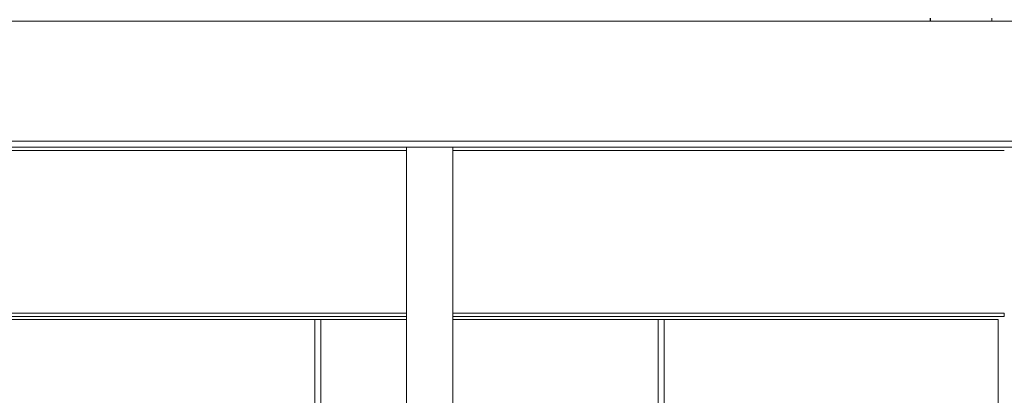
# Model space of a CAD drawing. Header units: millimetres. Extents: x 17009 to 157603, y -19950 to 21829.
# Tile 71 of 208: x 41522 to 44720, y 12063 to 13285. Entities that reach past the tile are written whole.
import ezdxf

# ---------------------------------------------------------------- set-up
doc = ezdxf.new("R2010")
doc.units = ezdxf.units.MM
doc.header["$MEASUREMENT"] = 0
for name, color, linetype in [('01-STR_Murs.ARCHI', 7, 'Continuous'), ('02-CCO_Montants cloisons démontables.ARCHI', 7, 'Continuous'), ('04-SOE_Cloisons .ARCHI', 7, 'Continuous'), ('04-SOE_Faux Plafond.ARCHI', 7, 'Continuous'), ('06-REP _ EQUIP MOBI _ Fluides.ARCHI', 7, 'Continuous')]:
    doc.layers.add(name, color=color, linetype=linetype)

# ---------------------------------------------------------------- blocks, each defined once
blk = doc.blocks.new('Élément de coupe_408_1')
at = {"layer": '04-SOE_Cloisons .ARCHI', "color": 7, "linetype": 'Continuous', "lineweight": 5}
for p, q in [((40057.7, 12859), (42778.6, 12859)), ((42928.6, 12859), (44720.2, 12859)), ((40057.7, 12319), (42778.6, 12319)), ((42928.6, 12319), (44720.2, 12319))]:
    blk.add_line(p, q, dxfattribs=at)
blk = doc.blocks.new('Élément de coupe_487_1')
at = {"layer": '04-SOE_Faux Plafond.ARCHI', "color": 7, "linetype": 'Continuous', "lineweight": 5}
for p, q in [((46991.6, 13280), (30462.5, 13280)), ((46991.6, 12890), (30462.5, 12890)), ((46991.6, 12870), (30462.5, 12870))]:
    blk.add_line(p, q, dxfattribs=at)
blk = doc.blocks.new('Élément de coupe_503_1')
at = {"layer": '01-STR_Murs.ARCHI', "color": 7, "linetype": 'Continuous', "lineweight": 5}
for p, q in [((47243.2, 13518.6), (47243.2, 13519)), ((47244, 13519), (47244, 13518.6)), ((47245.1, 13519), (47245.1, 13518.6)), ((44479.7, 13280), (44479.7, 13290)), ((44479.8, 13290), (44479.8, 13280)), ((44480.4, 13290), (44480.4, 13280)), ((44679.7, 13290), (44679.7, 13280)), ((47243.2, 13280), (47243.2, 13290)), ((47245.1, 13290), (47245.1, 13280))]:
    blk.add_line(p, q, dxfattribs=at)
blk = doc.blocks.new('Élément de coupe_781_1')
at = {"layer": '02-CCO_Montants cloisons démontables.ARCHI', "color": 7, "linetype": 'Continuous', "lineweight": 5}
for p, q in [((43595.3, 10991.3), (43595.3, 12310)), ((43605.3, 12310), (43595.3, 12310)), ((43615.3, 10980), (43615.3, 12310)), ((43615.3, 10950), (43615.3, 10955)), ((43615.3, 10781.3), (43615.3, 10786.2)), ((43615.3, 10250), (43615.3, 10280))]:
    blk.add_line(p, q, dxfattribs=at)
blk = doc.blocks.new('Élément de coupe_782_1')
at = {"layer": '02-CCO_Montants cloisons démontables.ARCHI', "color": 7, "linetype": 'Continuous', "lineweight": 5}
for p, q in [((42490.5, 12330), (42778.6, 12330)), ((42928.6, 12330), (43605.3, 12330)), ((42490.5, 12310), (42778.6, 12310)), ((42928.6, 12310), (43595.3, 12310))]:
    blk.add_line(p, q, dxfattribs=at)
blk = doc.blocks.new('Élément de coupe_783_1')
at = {"layer": '02-CCO_Montants cloisons démontables.ARCHI', "color": 7, "linetype": 'Continuous', "lineweight": 5}
for p, q in [((42480.5, 10980), (42480.5, 12310)), ((42490.5, 12310), (42480.5, 12310)), ((42500.5, 10980), (42500.5, 12310))]:
    blk.add_line(p, q, dxfattribs=at)
blk = doc.blocks.new('Élément de coupe_784_1')
at = {"layer": '02-CCO_Montants cloisons démontables.ARCHI', "color": 7, "linetype": 'Continuous', "lineweight": 5}
for p, q in [((41375.6, 12330), (42490.5, 12330)), ((41375.6, 12310), (42480.5, 12310))]:
    blk.add_line(p, q, dxfattribs=at)
blk = doc.blocks.new('Élément de coupe_829_1')
at = {"layer": '06-REP _ EQUIP MOBI _ Fluides.ARCHI', "color": 7, "linetype": 'Continuous', "lineweight": 5}
for p, q in [((42778.6, 10230), (42778.6, 12870)), ((42928.6, 10230), (42928.6, 12870)), ((42778.6, 10230), (42840.3, 10230)), ((42864.3, 10230), (42928.6, 10230))]:
    blk.add_line(p, q, dxfattribs=at)
blk = doc.blocks.new('Élément de coupe_1035_1')
at = {"layer": '02-CCO_Montants cloisons démontables.ARCHI', "color": 7, "linetype": 'Continuous', "lineweight": 5}
for p, q in [((44720.2, 12319), (44720.2, 12330)), ((44700.2, 10980), (44700.2, 12310))]:
    blk.add_line(p, q, dxfattribs=at)
blk = doc.blocks.new('Élément de coupe_1036_1')
at = {"layer": '02-CCO_Montants cloisons démontables.ARCHI', "color": 7, "linetype": 'Continuous', "lineweight": 5}
for p, q in [((43605.3, 12330), (44720.2, 12330)), ((43605.3, 12310), (44700.2, 12310))]:
    blk.add_line(p, q, dxfattribs=at)

msp = doc.modelspace()

# ---------------------------------------------------------------- block references
at = {"layer": '01-STR_Murs.ARCHI', "lineweight": 0}
msp.add_blockref('Élément de coupe_503_1', (0, 0), dxfattribs=at)
at = {"layer": '02-CCO_Montants cloisons démontables.ARCHI', "lineweight": 0}
for name in ['Élément de coupe_784_1', 'Élément de coupe_782_1', 'Élément de coupe_1036_1', 'Élément de coupe_1035_1', 'Élément de coupe_783_1', 'Élément de coupe_781_1']:
    msp.add_blockref(name, (0, 0), dxfattribs=at)
at = {"layer": '04-SOE_Cloisons .ARCHI', "lineweight": 0}
msp.add_blockref('Élément de coupe_408_1', (0, 0), dxfattribs=at)
at = {"layer": '04-SOE_Faux Plafond.ARCHI', "lineweight": 0}
msp.add_blockref('Élément de coupe_487_1', (0, 0), dxfattribs=at)
at = {"layer": '06-REP _ EQUIP MOBI _ Fluides.ARCHI', "lineweight": 0}
msp.add_blockref('Élément de coupe_829_1', (0, 0), dxfattribs=at)

doc.saveas('drawing.dxf')
